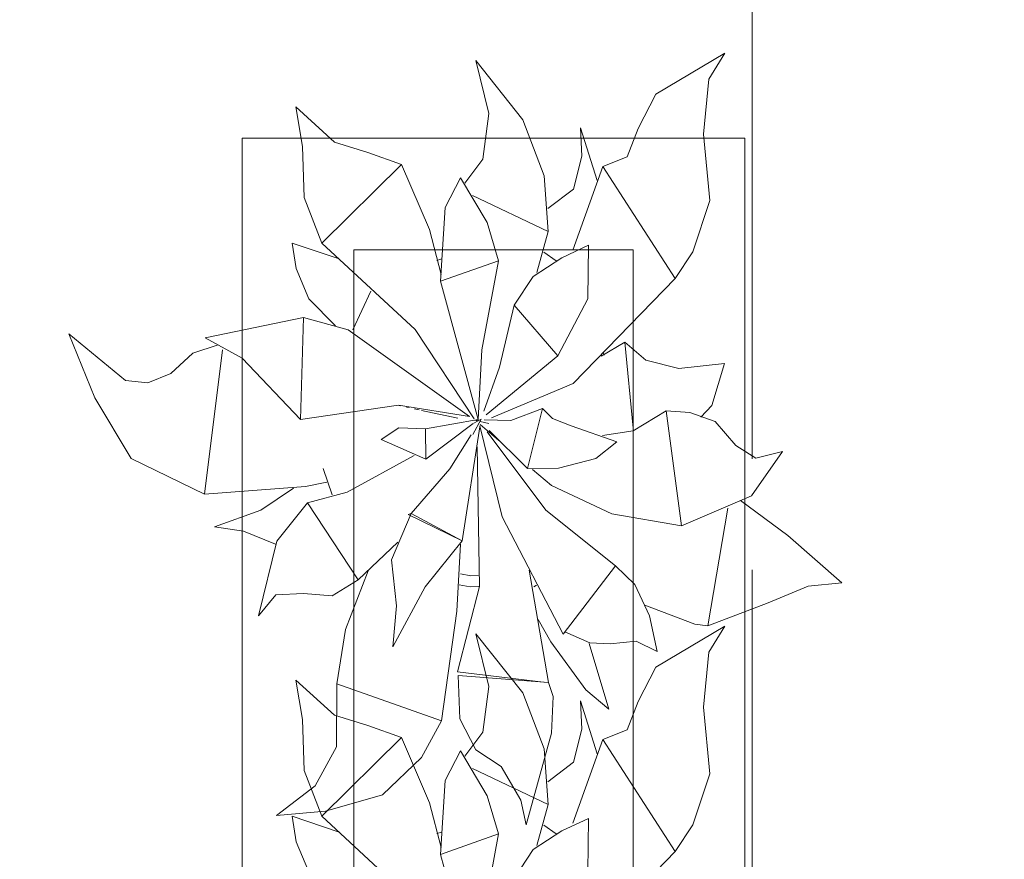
# Model space of a CAD drawing. Header units: millimetres. Extents: x -14761 to 157739, y -22400 to 107990.
# Tile 156 of 256: x 120194 to 121076, y 28161 to 28913. Entities that reach past the tile are written whole.
import ezdxf

# ---------------------------------------------------------------- set-up
doc = ezdxf.new("R2010")
doc.units = ezdxf.units.MM
doc.header["$MEASUREMENT"] = 0
doc.linetypes.add('Штриховая', pattern=[564.444447, 282.222223, -282.222223])
doc.layers.add('Интерьер - Мебель', color=7, linetype='Continuous')
doc.layers.add('Элемент Модели - Зона', color=7, linetype='Continuous')

msp = doc.modelspace()

# ---------------------------------------------------------------- linework, layer by layer
at = {"layer": 'Интерьер - Мебель', "color": 252, "linetype": 'Continuous', "lineweight": 5}
for p, q in [((120602.53, 28876.24), (120614.1, 28828.82)), ((120602.53, 28876.24), (120644.57, 28823.26)), ((120602.53, 28876.24), (120614.1, 28828.82)), ((120602.53, 28876.24), (120644.57, 28823.26)), ((120763.76, 28846.13), (120825.56, 28882.98)), ((120763.76, 28846.13), (120825.56, 28882.98)), ((120811.06, 28859.59), (120825.56, 28882.98)), ((120811.06, 28859.59), (120825.56, 28882.98)), ((120806.29, 28810.35), (120811.06, 28859.59)), ((120806.29, 28810.35), (120811.06, 28859.59)), ((120748.02, 28815.52), (120763.76, 28846.13)), ((120748.02, 28815.52), (120763.76, 28846.13)), ((120441.32, 28834.78), (120447.54, 28799.29)), ((120441.32, 28834.78), (120475.97, 28803.29)), ((120441.32, 28834.78), (120447.54, 28799.29)), ((120441.32, 28834.78), (120475.97, 28803.29)), ((120608.92, 28787.97), (120614.1, 28828.82)), ((120608.92, 28787.97), (120614.1, 28828.82)), ((120644.57, 28823.26), (120663.69, 28773.15)), ((120644.57, 28823.26), (120663.69, 28773.15)), ((120696.33, 28815.99), (120697.54, 28790.82)), ((120696.33, 28815.99), (120711.32, 28768.8)), ((120696.33, 28815.99), (120697.54, 28790.82)), ((120696.33, 28815.99), (120711.32, 28768.8)), ((120738.12, 28790.19), (120748.02, 28815.52)), ((120738.12, 28790.19), (120748.02, 28815.52)), ((120806.29, 28810.35), (120812.09, 28750.85)), ((120806.29, 28810.35), (120812.09, 28750.85)), ((120447.54, 28799.29), (120448.96, 28753.73)), ((120447.54, 28799.29), (120448.96, 28753.73)), ((120475.97, 28803.29), (120505.82, 28794.11)), ((120475.97, 28803.29), (120505.82, 28794.11)), ((120505.82, 28794.11), (120536.02, 28783.34)), ((120505.82, 28794.11), (120536.02, 28783.34)), ((120592.6, 28766.59), (120608.92, 28787.97)), ((120592.6, 28766.59), (120608.92, 28787.97)), ((120689.98, 28761.13), (120697.54, 28790.82)), ((120689.98, 28761.13), (120697.54, 28790.82)), ((120716.28, 28781.49), (120738.12, 28790.19)), ((120716.28, 28781.49), (120738.12, 28790.19)), ((120464.72, 28712.77), (120536.02, 28783.34)), ((120464.72, 28712.77), (120536.02, 28783.34)), ((120536.02, 28783.34), (120561.1, 28724.92)), ((120536.02, 28783.34), (120561.1, 28724.92)), ((120689.43, 28706.51), (120716.28, 28781.49)), ((120689.43, 28706.51), (120716.28, 28781.49)), ((120716.28, 28781.49), (120781.01, 28681.25)), ((120716.28, 28781.49), (120781.01, 28681.25)), ((120574.98, 28744.71), (120588.8, 28771.29)), ((120574.98, 28744.71), (120588.8, 28771.29)), ((120588.8, 28771.29), (120612.73, 28731.25)), ((120588.8, 28771.29), (120612.73, 28731.25)), ((120663.69, 28773.15), (120667.44, 28723.23)), ((120663.69, 28773.15), (120667.44, 28723.23)), ((120667.06, 28743.76), (120689.98, 28761.13)), ((120667.06, 28743.76), (120689.98, 28761.13)), ((120448.96, 28753.73), (120464.72, 28712.77)), ((120448.96, 28753.73), (120464.72, 28712.77)), ((120599.54, 28755.52), (120667.44, 28723.23)), ((120599.54, 28755.52), (120667.44, 28723.23)), ((120571.03, 28678.68), (120574.98, 28744.71)), ((120571.03, 28678.68), (120574.98, 28744.71)), ((120796.82, 28705.06), (120812.09, 28750.85)), ((120796.82, 28705.06), (120812.09, 28750.85)), ((120612.73, 28731.25), (120622.87, 28697.01)), ((120612.73, 28731.25), (120622.87, 28697.01)), ((120561.1, 28724.92), (120571.38, 28684.71)), ((120561.1, 28724.92), (120571.38, 28684.71)), ((120657.26, 28686.58), (120667.44, 28723.23)), ((120657.26, 28686.58), (120667.44, 28723.23)), ((120438.22, 28712.79), (120441.71, 28690.05)), ((120438.22, 28712.79), (120479.22, 28699.02)), ((120438.22, 28712.79), (120441.71, 28690.05)), ((120438.22, 28712.79), (120479.22, 28699.02)), ((120464.72, 28712.77), (120548.21, 28635.58)), ((120464.72, 28712.77), (120548.21, 28635.58)), ((120679.43, 28699.8), (120703.53, 28710.94)), ((120679.43, 28699.8), (120703.53, 28710.94)), ((120702.68, 28662.95), (120703.53, 28710.94)), ((120702.68, 28662.95), (120703.53, 28710.94)), ((120653.75, 28683.05), (120679.43, 28699.8)), ((120653.75, 28683.05), (120679.43, 28699.8)), ((120663.38, 28704.87), (120674.55, 28697.13)), ((120663.38, 28704.87), (120674.55, 28697.13)), ((120781.02, 28681.25), (120796.82, 28705.06)), ((120781.02, 28681.25), (120796.82, 28705.06)), ((120567.79, 28697.29), (120572.15, 28698.69)), ((120567.79, 28697.29), (120572.15, 28698.69)), ((120571.03, 28678.68), (120622.87, 28697.01)), ((120571.03, 28678.68), (120622.87, 28697.01)), ((120607.92, 28617.23), (120622.87, 28697.01)), ((120607.92, 28617.23), (120622.87, 28697.01)), ((120441.71, 28690.05), (120453.08, 28663.03)), ((120441.71, 28690.05), (120453.08, 28663.03)), ((120636.98, 28657.23), (120653.75, 28683.05)), ((120636.98, 28657.23), (120653.75, 28683.05)), ((120571.03, 28678.68), (120604.65, 28554.83)), ((120571.03, 28678.68), (120604.65, 28554.83)), ((120689.66, 28587.2), (120781.02, 28681.25)), ((120689.66, 28587.2), (120781.02, 28681.25)), ((120492.59, 28635.09), (120508.55, 28669.86)), ((120492.59, 28635.09), (120508.55, 28669.86)), ((120453.08, 28663.03), (120476.93, 28638.78)), ((120453.08, 28663.03), (120476.93, 28638.78)), ((120623.76, 28601.86), (120636.98, 28657.23)), ((120623.76, 28601.86), (120636.98, 28657.23)), ((120636.98, 28657.23), (120676.01, 28611.8)), ((120636.98, 28657.23), (120676.01, 28611.8)), ((120676.01, 28611.8), (120702.68, 28662.95)), ((120676.01, 28611.8), (120702.68, 28662.95)), ((120360.18, 28628.13), (120448.34, 28646.17)), ((120360.18, 28628.13), (120448.34, 28646.17)), ((120445.6, 28554.97), (120448.33, 28646.17)), ((120445.6, 28554.97), (120448.33, 28646.17)), ((120448.34, 28646.17), (120488.35, 28635.14)), ((120448.34, 28646.17), (120488.35, 28635.14)), ((120238.13, 28631.61), (120261.57, 28574.36)), ((120238.13, 28631.61), (120288.9, 28589.94)), ((120238.13, 28631.61), (120261.57, 28574.36)), ((120238.13, 28631.61), (120288.9, 28589.94)), ((120488.35, 28635.14), (120597.03, 28557.51)), ((120488.35, 28635.14), (120597.03, 28557.51)), ((120548.21, 28635.58), (120600.96, 28555.52)), ((120548.21, 28635.58), (120600.96, 28555.52)), ((120349.19, 28614.38), (120371.98, 28621.69)), ((120349.19, 28614.38), (120371.98, 28621.69)), ((120360.18, 28628.13), (120393.4, 28609.81)), ((120360.18, 28628.13), (120393.4, 28609.81)), ((120714.73, 28611.61), (120736.09, 28624.24)), ((120714.73, 28611.61), (120736.09, 28624.24)), ((120736.09, 28624.24), (120743.36, 28547.04)), ((120736.09, 28624.24), (120754.88, 28608.11)), ((120736.09, 28624.24), (120743.36, 28547.04)), ((120736.09, 28624.24), (120754.88, 28608.11)), ((120329.41, 28596.11), (120349.19, 28614.38)), ((120329.41, 28596.11), (120349.19, 28614.38)), ((120359.54, 28488.19), (120375.83, 28617.18)), ((120359.54, 28488.19), (120375.83, 28617.18)), ((120604.65, 28554.83), (120607.92, 28617.23)), ((120604.65, 28554.83), (120607.92, 28617.23)), ((120611.84, 28559.06), (120676.01, 28611.8)), ((120611.84, 28559.06), (120676.01, 28611.8)), ((120716.49, 28615.26), (120717.35, 28612.46)), ((120716.49, 28615.26), (120717.35, 28612.46)), ((120393.4, 28609.81), (120445.6, 28554.97)), ((120393.4, 28609.81), (120445.6, 28554.97)), ((120754.88, 28608.11), (120784.39, 28600.53)), ((120754.88, 28608.11), (120784.39, 28600.53)), ((120784.39, 28600.53), (120825.24, 28605.11)), ((120784.39, 28600.53), (120825.24, 28605.11)), ((120813.82, 28567.36), (120825.24, 28605.11)), ((120813.82, 28567.36), (120825.24, 28605.11)), ((120308.88, 28587.82), (120329.41, 28596.11)), ((120308.88, 28587.82), (120329.41, 28596.11)), ((120609.74, 28562.33), (120623.76, 28601.86)), ((120609.74, 28562.33), (120623.76, 28601.86)), ((120288.9, 28589.94), (120308.88, 28587.82)), ((120288.9, 28589.94), (120308.88, 28587.82)), ((120616.52, 28556.36), (120689.66, 28587.2)), ((120616.52, 28556.36), (120689.66, 28587.2)), ((120261.57, 28574.36), (120294.14, 28520.05)), ((120261.57, 28574.36), (120294.14, 28520.05)), ((120445.6, 28554.97), (120533.47, 28567.8)), ((120445.6, 28554.97), (120533.47, 28567.8)), ((120533.47, 28567.8), (120597.03, 28557.51)), ((120533.47, 28567.8), (120597.03, 28557.51)), ((120533.91, 28567.53), (120535.03, 28567.29)), ((120533.91, 28567.53), (120535.03, 28567.29)), ((120803.89, 28557.11), (120813.82, 28567.36)), ((120803.89, 28557.11), (120813.82, 28567.36)), ((120540.61, 28566.07), (120542.84, 28565.58)), ((120540.61, 28566.07), (120542.84, 28565.58)), ((120547.3, 28564.61), (120551.77, 28563.64)), ((120547.3, 28564.61), (120551.77, 28563.64)), ((120554, 28563.15), (120586.32, 28556.1)), ((120554, 28563.15), (120586.32, 28556.1)), ((120634.03, 28554.03), (120662.39, 28564.82)), ((120634.03, 28554.03), (120662.39, 28564.82)), ((120648.83, 28511.06), (120662.39, 28564.82)), ((120648.83, 28511.06), (120662.39, 28564.82)), ((120662.39, 28564.82), (120671.3, 28555.75)), ((120662.39, 28564.82), (120671.3, 28555.75)), ((120743.38, 28544.78), (120772.97, 28562.79)), ((120743.38, 28544.78), (120772.97, 28562.79)), ((120772.97, 28562.79), (120786.71, 28459.83)), ((120772.97, 28562.79), (120794.25, 28561.09)), ((120772.97, 28562.79), (120786.71, 28459.83)), ((120772.97, 28562.79), (120794.25, 28561.09)), ((120794.25, 28561.09), (120816.9, 28553.01)), ((120794.25, 28561.09), (120816.9, 28553.01)), ((120557.56, 28546.55), (120604.65, 28554.83)), ((120557.56, 28546.55), (120604.65, 28554.83)), ((120557.81, 28519.37), (120600.09, 28551.38)), ((120557.81, 28519.37), (120600.09, 28551.38)), ((120599.78, 28541.39), (120607.23, 28555.28)), ((120599.78, 28541.39), (120607.23, 28555.28)), ((120600.63, 28551.68), (120607.23, 28555.28)), ((120600.63, 28551.68), (120607.23, 28555.28)), ((120601.78, 28554.33), (120604.04, 28553.78)), ((120601.78, 28554.33), (120604.04, 28553.78)), ((120603.51, 28553.97), (120604.65, 28554.83)), ((120603.51, 28553.97), (120604.65, 28554.83)), ((120606.3, 28553.24), (120614.22, 28551.32)), ((120606.3, 28553.24), (120614.22, 28551.32)), ((120606.3, 28550.46), (120623.2, 28536)), ((120606.3, 28550.46), (120623.2, 28536)), ((120610.07, 28554.68), (120634.03, 28554.03)), ((120610.07, 28554.68), (120634.03, 28554.03)), ((120671.3, 28555.75), (120688.05, 28549.19)), ((120671.3, 28555.75), (120688.05, 28549.19)), ((120816.9, 28553.01), (120835.42, 28531.68)), ((120816.9, 28553.01), (120835.42, 28531.68)), ((120517.74, 28537.19), (120533.67, 28547.42)), ((120517.74, 28537.19), (120533.67, 28547.42)), ((120533.67, 28547.42), (120557.56, 28546.55)), ((120533.67, 28547.42), (120557.56, 28546.55)), ((120557.56, 28546.55), (120557.81, 28519.37)), ((120557.56, 28546.55), (120557.81, 28519.37)), ((120579.15, 28510.87), (120598.35, 28541.23)), ((120579.15, 28510.87), (120598.35, 28541.23)), ((120590.23, 28446.26), (120606.15, 28548.29)), ((120590.23, 28446.26), (120606.15, 28548.29)), ((120606.02, 28549.24), (120626.01, 28467.95)), ((120606.02, 28549.24), (120626.01, 28467.95)), ((120612.7, 28544.05), (120665.21, 28473.71)), ((120612.7, 28544.05), (120665.21, 28473.71)), ((120614.4, 28545.17), (120648.83, 28511.06)), ((120614.4, 28545.17), (120648.83, 28511.06)), ((120688.05, 28549.19), (120728.75, 28534.97)), ((120688.05, 28549.19), (120728.75, 28534.97)), ((120715.84, 28540.49), (120743.38, 28544.78)), ((120715.84, 28540.49), (120743.38, 28544.78)), ((120517.74, 28537.19), (120557.81, 28519.37)), ((120517.74, 28537.19), (120557.81, 28519.37)), ((120710.13, 28520.13), (120728.75, 28534.97)), ((120710.13, 28520.13), (120728.75, 28534.97)), ((120603.85, 28530.45), (120605.98, 28405.52)), ((120603.85, 28530.45), (120605.98, 28405.52)), ((120835.42, 28531.68), (120853.19, 28520.34)), ((120835.42, 28531.68), (120853.19, 28520.34)), ((120849.26, 28486.7), (120877.02, 28526.27)), ((120849.26, 28486.7), (120877.02, 28526.27)), ((120853.19, 28520.34), (120877.02, 28526.27)), ((120853.19, 28520.34), (120877.02, 28526.27)), ((120294.14, 28520.05), (120359.54, 28488.19)), ((120294.14, 28520.05), (120359.54, 28488.19)), ((120487.43, 28489.99), (120547.3, 28522.62)), ((120487.43, 28489.99), (120547.3, 28522.62)), ((120676.63, 28511.45), (120710.13, 28520.13)), ((120676.63, 28511.45), (120710.13, 28520.13)), ((120465.84, 28511.21), (120474.05, 28487.37)), ((120465.84, 28511.21), (120474.05, 28487.37)), ((120544.53, 28470.8), (120579.15, 28510.87)), ((120544.53, 28470.8), (120579.15, 28510.87)), ((120648.83, 28511.06), (120676.63, 28511.45)), ((120648.83, 28511.06), (120676.63, 28511.45)), ((120653.34, 28510.22), (120670.23, 28495.76)), ((120653.34, 28510.22), (120670.23, 28495.76)), ((120450.09, 28495.06), (120469.13, 28498.99)), ((120450.09, 28495.06), (120469.13, 28498.99)), ((120359.54, 28488.19), (120450.09, 28495.06)), ((120359.54, 28488.19), (120450.09, 28495.06)), ((120410.06, 28473.7), (120439.45, 28493.57)), ((120410.06, 28473.7), (120439.45, 28493.57)), ((120451.86, 28480.29), (120487.43, 28489.99)), ((120451.86, 28480.29), (120487.43, 28489.99)), ((120670.23, 28495.77), (120724.45, 28470.54)), ((120670.23, 28495.77), (120724.45, 28470.54)), ((120424.39, 28445.92), (120451.86, 28480.29)), ((120424.39, 28445.92), (120451.86, 28480.29)), ((120451.86, 28480.29), (120497.33, 28411.36)), ((120451.86, 28480.29), (120497.33, 28411.36)), ((120786.71, 28459.83), (120849.26, 28486.7)), ((120786.71, 28459.83), (120849.26, 28486.7)), ((120839.58, 28482.57), (120881.98, 28451.18)), ((120839.58, 28482.57), (120881.98, 28451.18)), ((120368.65, 28458.73), (120410.06, 28473.7)), ((120368.65, 28458.73), (120410.06, 28473.7)), ((120526.93, 28429.37), (120544.53, 28470.8)), ((120526.93, 28429.37), (120544.53, 28470.8)), ((120541.92, 28469.97), (120544.53, 28470.8)), ((120541.92, 28469.97), (120544.53, 28470.8)), ((120544.53, 28470.8), (120590.23, 28446.26)), ((120544.53, 28470.8), (120590.23, 28446.26)), ((120665.21, 28473.71), (120727.51, 28423.81)), ((120665.21, 28473.71), (120727.51, 28423.81)), ((120724.45, 28470.54), (120786.71, 28459.83)), ((120724.45, 28470.54), (120786.71, 28459.83)), ((120810.12, 28370.2), (120828.23, 28475.53)), ((120810.12, 28370.2), (120828.23, 28475.53)), ((120541.92, 28469.97), (120590.23, 28446.26)), ((120541.92, 28469.97), (120590.23, 28446.26)), ((120626.01, 28467.95), (120680.65, 28362.77)), ((120626.01, 28467.95), (120680.65, 28362.77)), ((120368.65, 28458.73), (120394.53, 28455.09)), ((120368.65, 28458.73), (120394.53, 28455.09)), ((120394.53, 28455.09), (120423.13, 28443.46)), ((120394.53, 28455.09), (120423.13, 28443.46)), ((120408, 28379.32), (120424.39, 28445.92)), ((120408, 28379.32), (120424.39, 28445.92)), ((120497.33, 28411.36), (120532.79, 28445.25)), ((120497.33, 28411.36), (120532.79, 28445.25)), ((120557.26, 28405.01), (120590.23, 28446.26)), ((120557.26, 28405.01), (120590.23, 28446.26)), ((120881.98, 28451.18), (120930.14, 28408.67)), ((120881.98, 28451.18), (120930.14, 28408.67)), ((120585.59, 28383.42), (120588.8, 28443.43)), ((120585.59, 28383.42), (120588.8, 28443.43)), ((120526.93, 28429.37), (120531.57, 28388.26)), ((120526.93, 28429.37), (120531.57, 28388.26)), ((120485.98, 28366.82), (120506.28, 28419.41)), ((120485.98, 28366.82), (120506.28, 28419.41)), ((120650.16, 28419.99), (120667.65, 28319.41)), ((120650.16, 28419.99), (120667.65, 28319.41)), ((120680.65, 28362.77), (120727.51, 28423.81)), ((120680.65, 28362.77), (120727.51, 28423.81)), ((120727.51, 28423.81), (120745, 28407.26)), ((120727.51, 28423.81), (120745, 28407.26)), ((120473.91, 28397.04), (120497.33, 28411.36)), ((120473.91, 28397.04), (120497.33, 28411.36)), ((120588.77, 28416.92), (120598.04, 28415.07)), ((120588.77, 28416.92), (120598.04, 28415.07)), ((120598.04, 28415.07), (120604.58, 28415.44)), ((120598.04, 28415.07), (120604.58, 28415.44)), ((120900.07, 28405.85), (120930.14, 28408.67)), ((120900.07, 28405.85), (120930.14, 28408.67)), ((120528.32, 28351.43), (120557.26, 28405.01)), ((120528.32, 28351.43), (120557.26, 28405.01)), ((120586.1, 28329.05), (120605.98, 28405.52)), ((120586.1, 28329.05), (120605.98, 28405.52)), ((120587.5, 28407.05), (120597.57, 28405.03)), ((120587.5, 28407.05), (120597.57, 28405.03)), ((120597.57, 28405.03), (120605.37, 28405.48)), ((120597.57, 28405.03), (120605.37, 28405.48)), ((120654.47, 28405.29), (120656.73, 28406.77)), ((120654.47, 28405.29), (120656.73, 28406.77)), ((120745, 28407.26), (120758.03, 28379.06)), ((120745, 28407.26), (120758.03, 28379.06)), ((120864.23, 28390.95), (120900.07, 28405.85)), ((120864.23, 28390.95), (120900.07, 28405.85)), ((120408, 28379.32), (120423.53, 28397.93)), ((120408, 28379.32), (120423.53, 28397.93)), ((120423.53, 28397.93), (120448.38, 28399.08)), ((120423.53, 28397.93), (120448.38, 28399.08)), ((120448.38, 28399.08), (120473.91, 28397.04)), ((120448.38, 28399.08), (120473.91, 28397.04)), ((120810.12, 28370.2), (120864.23, 28390.95)), ((120810.12, 28370.2), (120864.23, 28390.95)), ((120528.32, 28351.43), (120531.57, 28388.26)), ((120528.32, 28351.43), (120531.57, 28388.26)), ((120571.8, 28285.27), (120585.59, 28383.42)), ((120571.8, 28285.27), (120585.59, 28383.42)), ((120753.77, 28388.59), (120798.66, 28371.63)), ((120753.77, 28388.59), (120798.66, 28371.63)), ((120658.22, 28375.8), (120669.6, 28355.82)), ((120658.22, 28375.8), (120669.6, 28355.82)), ((120758.03, 28379.06), (120764.87, 28347.17)), ((120758.03, 28379.06), (120764.87, 28347.17)), ((120478.26, 28318.34), (120485.98, 28366.82)), ((120478.26, 28318.34), (120485.98, 28366.82)), ((120682.22, 28364.81), (120704.61, 28355.11)), ((120682.22, 28364.81), (120704.61, 28355.11)), ((120763.76, 28333.09), (120825.56, 28369.94)), ((120763.76, 28333.09), (120825.56, 28369.94)), ((120798.66, 28371.63), (120810.12, 28370.2)), ((120798.66, 28371.63), (120810.12, 28370.2)), ((120811.06, 28346.55), (120825.56, 28369.94)), ((120811.06, 28346.55), (120825.56, 28369.94)), ((120602.53, 28363.19), (120614.1, 28315.78)), ((120602.53, 28363.19), (120644.57, 28310.21)), ((120602.53, 28363.19), (120614.1, 28315.78)), ((120602.53, 28363.19), (120644.57, 28310.21)), ((120669.6, 28355.82), (120701.07, 28313.08)), ((120669.6, 28355.82), (120701.07, 28313.08)), ((120722.93, 28354.17), (120746.14, 28356.5)), ((120722.93, 28354.17), (120746.14, 28356.5)), ((120746.14, 28356.5), (120764.87, 28347.17)), ((120746.14, 28356.5), (120764.87, 28347.17)), ((120703.97, 28354.45), (120721.52, 28295.78)), ((120703.97, 28354.45), (120721.52, 28295.78)), ((120704.61, 28355.11), (120722.93, 28354.17)), ((120704.61, 28355.11), (120722.93, 28354.17)), ((120806.29, 28297.3), (120811.06, 28346.55)), ((120806.29, 28297.3), (120811.06, 28346.55)), ((120748.02, 28302.48), (120763.76, 28333.09)), ((120748.02, 28302.48), (120763.76, 28333.09)), ((120441.32, 28321.74), (120447.54, 28286.24)), ((120441.32, 28321.74), (120475.97, 28290.24)), ((120441.32, 28321.74), (120447.54, 28286.24)), ((120441.32, 28321.74), (120475.97, 28290.24)), ((120586.1, 28329.05), (120663.25, 28319.93)), ((120586.1, 28329.05), (120663.25, 28319.93)), ((120586.79, 28325.86), (120588.14, 28287.1)), ((120586.79, 28325.86), (120667.65, 28319.41)), ((120586.79, 28325.86), (120588.14, 28287.1)), ((120586.79, 28325.86), (120667.65, 28319.41)), ((120477.81, 28261.95), (120478.26, 28318.34)), ((120477.81, 28261.95), (120478.26, 28318.34)), ((120478.26, 28318.34), (120571.8, 28285.27)), ((120478.26, 28318.34), (120571.8, 28285.27)), ((120608.92, 28274.92), (120614.1, 28315.78)), ((120608.92, 28274.92), (120614.1, 28315.78)), ((120667.65, 28319.41), (120671.69, 28307.07)), ((120667.65, 28319.41), (120671.69, 28307.07)), ((120701.07, 28313.08), (120721.52, 28295.78)), ((120701.07, 28313.08), (120721.52, 28295.78)), ((120644.57, 28310.21), (120663.69, 28260.1)), ((120644.57, 28310.21), (120663.69, 28260.1)), ((120670.37, 28274.27), (120671.69, 28307.07)), ((120670.37, 28274.27), (120671.69, 28307.07)), ((120696.33, 28302.95), (120697.54, 28277.77)), ((120696.33, 28302.95), (120711.32, 28255.75)), ((120696.33, 28302.95), (120697.54, 28277.77)), ((120696.33, 28302.95), (120711.32, 28255.75)), ((120738.12, 28277.15), (120748.02, 28302.48)), ((120738.12, 28277.15), (120748.02, 28302.48)), ((120806.29, 28297.3), (120812.09, 28237.81)), ((120806.29, 28297.3), (120812.09, 28237.81)), ((120447.54, 28286.24), (120448.96, 28240.68)), ((120447.54, 28286.24), (120448.96, 28240.68)), ((120475.97, 28290.24), (120505.82, 28281.07)), ((120475.97, 28290.24), (120505.82, 28281.07)), ((120553.79, 28252.23), (120571.8, 28285.27)), ((120553.79, 28252.23), (120571.8, 28285.27)), ((120588.14, 28287.1), (120602.47, 28259.32)), ((120588.14, 28287.1), (120602.47, 28259.32)), ((120505.82, 28281.07), (120536.02, 28270.3)), ((120505.82, 28281.07), (120536.02, 28270.3)), ((120689.98, 28248.08), (120697.54, 28277.77)), ((120689.98, 28248.08), (120697.54, 28277.77)), ((120716.28, 28268.44), (120738.12, 28277.15)), ((120716.28, 28268.44), (120738.12, 28277.15)), ((120464.72, 28199.72), (120536.02, 28270.3)), ((120464.72, 28199.72), (120536.02, 28270.3)), ((120536.02, 28270.3), (120561.1, 28211.88)), ((120536.02, 28270.3), (120561.1, 28211.88)), ((120592.6, 28253.55), (120608.92, 28274.92)), ((120592.6, 28253.55), (120608.92, 28274.92)), ((120647.59, 28191.98), (120670.37, 28274.27)), ((120647.59, 28191.98), (120670.37, 28274.27)), ((120689.43, 28193.46), (120716.28, 28268.44)), ((120689.43, 28193.46), (120716.28, 28268.44)), ((120716.28, 28268.44), (120781.01, 28168.2)), ((120716.28, 28268.44), (120781.01, 28168.2)), ((120458.84, 28226.9), (120477.81, 28261.95)), ((120458.84, 28226.9), (120477.81, 28261.95)), ((120602.47, 28259.32), (120625.18, 28244.44)), ((120602.47, 28259.32), (120625.18, 28244.44)), ((120663.69, 28260.1), (120667.44, 28210.18)), ((120663.69, 28260.1), (120667.44, 28210.18)), ((120519.1, 28218.96), (120553.79, 28252.23)), ((120519.1, 28218.96), (120553.79, 28252.23)), ((120574.98, 28231.66), (120588.8, 28258.25)), ((120574.98, 28231.66), (120588.8, 28258.25)), ((120588.8, 28258.25), (120612.73, 28218.2)), ((120588.8, 28258.25), (120612.73, 28218.2)), ((120599.54, 28242.47), (120667.44, 28210.18)), ((120599.54, 28242.47), (120667.44, 28210.18)), ((120625.18, 28244.44), (120642.8, 28214.3)), ((120625.18, 28244.44), (120642.8, 28214.3)), ((120667.06, 28230.71), (120689.98, 28248.08)), ((120667.06, 28230.71), (120689.98, 28248.08)), ((120448.96, 28240.68), (120464.72, 28199.72)), ((120448.96, 28240.68), (120464.72, 28199.72)), ((120796.82, 28192.01), (120812.09, 28237.81)), ((120796.82, 28192.01), (120812.09, 28237.81)), ((120424.09, 28200.42), (120458.84, 28226.9)), ((120424.09, 28200.42), (120458.84, 28226.9)), ((120571.03, 28165.64), (120574.98, 28231.66)), ((120571.03, 28165.64), (120574.98, 28231.66)), ((120467.88, 28204.24), (120519.1, 28218.96)), ((120467.88, 28204.24), (120519.1, 28218.96)), ((120612.73, 28218.2), (120622.87, 28183.96)), ((120612.73, 28218.2), (120622.87, 28183.96)), ((120561.1, 28211.88), (120571.38, 28171.67)), ((120561.1, 28211.88), (120571.38, 28171.67)), ((120642.8, 28214.3), (120647.59, 28191.98)), ((120642.8, 28214.3), (120647.59, 28191.98)), ((120657.26, 28173.53), (120667.44, 28210.18)), ((120657.26, 28173.53), (120667.44, 28210.18)), ((120424.09, 28200.42), (120467.88, 28204.24)), ((120424.09, 28200.42), (120467.88, 28204.24)), ((120438.22, 28199.75), (120441.71, 28177.01)), ((120438.22, 28199.75), (120479.22, 28185.97)), ((120438.22, 28199.75), (120441.71, 28177.01)), ((120438.22, 28199.75), (120479.22, 28185.97)), ((120464.72, 28199.72), (120548.21, 28122.54)), ((120464.72, 28199.72), (120548.21, 28122.54)), ((120679.43, 28186.76), (120703.53, 28197.89)), ((120679.43, 28186.76), (120703.53, 28197.89)), ((120702.68, 28149.9), (120703.53, 28197.89)), ((120702.68, 28149.9), (120703.53, 28197.89)), ((120663.38, 28191.83), (120674.55, 28184.09)), ((120663.38, 28191.83), (120674.55, 28184.09)), ((120781.02, 28168.2), (120796.82, 28192.01)), ((120781.02, 28168.2), (120796.82, 28192.01)), ((120567.79, 28184.25), (120572.15, 28185.65)), ((120567.79, 28184.25), (120572.15, 28185.65)), ((120571.03, 28165.64), (120622.87, 28183.96)), ((120571.03, 28165.64), (120622.87, 28183.96)), ((120607.92, 28104.19), (120622.87, 28183.96)), ((120607.92, 28104.19), (120622.87, 28183.96)), ((120653.75, 28170), (120679.43, 28186.76)), ((120653.75, 28170), (120679.43, 28186.76)), ((120441.71, 28177.01), (120453.08, 28149.98)), ((120441.71, 28177.01), (120453.08, 28149.98)), ((120571.03, 28165.64), (120604.65, 28041.79)), ((120571.03, 28165.64), (120604.65, 28041.79)), ((120636.98, 28144.18), (120653.75, 28170)), ((120636.98, 28144.18), (120653.75, 28170)), ((120689.66, 28074.15), (120781.02, 28168.2)), ((120689.66, 28074.15), (120781.02, 28168.2))]:
    msp.add_line(p, q, dxfattribs=at)
at = {"layer": 'Интерьер - Мебель', "color": 7, "linetype": 'Continuous', "lineweight": 15}
for p, q in [((120393.46, 28806.8), (120393.46, 27306.8)), ((120843.46, 28806.8), (120393.46, 28806.8)), ((120843.46, 27306.8), (120843.46, 28806.8)), ((120493.46, 28706.8), (120493.46, 27406.8)), ((120743.46, 28706.8), (120493.46, 28706.8)), ((120743.46, 27406.8), (120743.46, 28706.8))]:
    msp.add_line(p, q, dxfattribs=at)
at = {"layer": 'Элемент Модели - Зона', "color": 7, "linetype": 'Штриховая', "lineweight": 15, "flags": 128}
for points in [[(36150, 44957.41), (36110, 44957.41), (36110, 36320), (41880.26, 36320), (41880.26, 39141.58), (45142.53, 42405.14), (45156.67, 42391), (45156.67, 42420), (63300, 42420), (63300, 42400), (77399.73, 42400), (77399.73, 42420), (114081.36, 42420), (117316.72, 39176.53), (117320.06, 38841.89), (117320.06, 36305), (117360, 36305), (117360, 34300), (117120, 34300), (117120, 35700), (116700, 35700), (116700, 36100), (108300, 36100), (108300, 35700), (107700, 35700), (107700, 36100), (99320, 36100), (99320, 26970), (107700, 26970), (107700, 27650), (108300, 27650), (108300, 26460), (112380, 26460), (112380, 27370), (112500, 27370), (112500, 21180.11), (117120, 21180.11), (117120, 26250), (116650, 26250), (116650, 27750), (117120, 27750), (117120, 32800), (117360, 32800), (117360, 20150.06), (117120, 20150.06), (117120, 20940.11), (99320, 20940.11), (99320, 14650.06), (117120, 14650.06), (117120, 17700.06), (116700.06, 17700.06), (116700.06, 18325.56), (117120, 18325.56), (117120, 18650.06), (117360, 18650.06), (117360, 18320.06), (120850, 18320.06), (120850, 37205.12), (120238.88, 37205.12), (120238.88, 45000), (125700, 45000), (125700, 45300), (126300, 45300), (126300, 45000), (141025, 45000), (141025, 45100), (140125, 45100), (140125, 47500), (132700, 47500), (132700, 53680), (130530, 53680), (130530, 54300), (129182.9, 54300), (126300, 54300), (126300, 53700), (125700, 53700), (125700, 54212.5), (124799.78, 54212.5), (117300, 54212.5), (117300, 53700), (116700, 53700), (116700, 54212.5), (108300, 54212.5), (108300, 53700), (107700, 53700), (107700, 54212.5), (99300, 54212.5), (99300, 53700), (98700, 53700), (98700, 54212.5), (90650, 54212.5), (90650, 53700), (90050, 53700), (89950, 53700), (89950, 48632.8), (77450.06, 48632.8), (77450.06, 53800), (77450.06, 61690), (77460.06, 61690), (77460.06, 67850), (74720, 67850), (74720, 59730), (73964.53, 59730), (73964.53, 54212), (72300.06, 54212), (72300.06, 53700), (71700.06, 53700), (71700.06, 54212), (63300, 54212), (63300, 53700), (62700, 53700), (62700, 54212), (61025.03, 54212), (61025.03, 46500), (61025.03, 45000), (54300, 45000), (54300, 44700), (53700, 44700), (53700, 45000), (45300, 45000), (45300, 44700), (44700, 44700), (44700, 45000), (36750, 45000), (36750, 44700), (36150, 44700)], [(120850, 18309.22), (120850, 18300.06), (122410, 18300.06), (122410, 18320.06), (125725, 18320.06), (125725, 24100), (125700, 24100), (125700, 25600), (125725, 25600), (125725, 26250), (125650, 26250), (125650, 27750), (125725, 27750), (125725, 28400), (125700, 28400), (125700, 29900), (125725, 29900), (125725, 35700), (125700, 35700), (125700, 36300), (126300, 36300), (126300, 35825), (134700, 35825), (134700, 36300), (135300, 36300), (135300, 35825), (141025, 35825), (141025, 45000), (138380.68, 45000), (135300, 45000), (135300, 44700), (134700, 44700), (134700, 45000), (126300, 45000), (126300, 44700), (125700, 44700), (125700, 45000), (122696.33, 45000), (122696.33, 42752.33), (124332.5, 42752.33), (124332.5, 39578.11), (122696.33, 39578.11), (122696.33, 37205.12), (120850, 37205.12)]]:
    msp.add_lwpolyline(points, close=True, dxfattribs=at)

doc.saveas('drawing.dxf')
